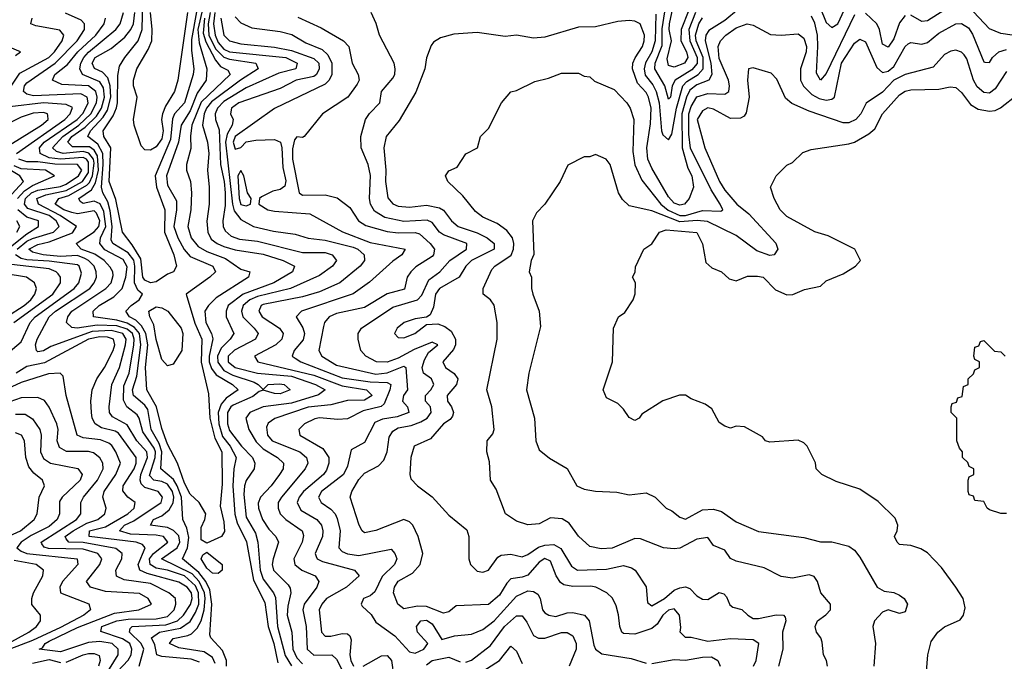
# Model space of a CAD drawing. Header units: inches. Extents: x 2348341 to 2479810, y 460419 to 613669.
# Tile 144 of 256: x 2350725 to 2354223, y 523827 to 526105. Entities that reach past the tile are written whole.
import ezdxf

# ---------------------------------------------------------------- set-up
doc = ezdxf.new("R2010")
doc.units = ezdxf.units.IN
doc.header["$MEASUREMENT"] = 0
doc.layers.add('C3552', color=7, linetype='Continuous')

msp = doc.modelspace()

# ---------------------------------------------------------------- linework, layer by layer
at = {"layer": 'C3552', "color": 2}
for points, elevation in [([(2351394.6, 526230), (2351358.1, 526070), (2351362.2, 526022.2), (2351390.2, 525930), (2351387.4, 525890), (2351356, 525844), (2351330, 525781.1), (2351298.8, 525730), (2351288.6, 525670), (2351246, 525550), (2351250, 525517.3), (2351281.6, 525461.6), (2351282.2, 525430), (2351272.1, 525370), (2351286.4, 525330), (2351308.8, 525288.8), (2351330, 525264.2), (2351410.6, 525230), (2351420.7, 525210), (2351400.7, 525190), (2351316, 525130), (2351347.5, 525027.5), (2351372.1, 524970), (2351369.3, 524889.3), (2351395.8, 524775.8), (2351400.2, 524690), (2351418.5, 524618.5), (2351442.6, 524570), (2351444.4, 524455.6), (2351437.5, 524377.5), (2351450, 524322), (2351452.7, 524287.3), (2351442, 524270), (2351390, 524246), (2351370, 524258), (2351370, 524302), (2351382.7, 524330), (2351386, 524350), (2351362, 524390), (2351330, 524420.7), (2351310, 524459.5), (2351285.1, 524530), (2351250, 524598), (2351230, 524653.2), (2351210.5, 524730.5), (2351176.9, 524790), (2351171.8, 524870), (2351180.5, 524950), (2351173.4, 524990), (2351157.7, 525017.7), (2351137.6, 525037.6), (2351115.1, 525050), (2351102, 525070), (2351120.9, 525090), (2351149.4, 525110), (2351161.2, 525130), (2351144.1, 525144.1), (2351132.7, 525170), (2351134, 525230), (2351130.3, 525250.4), (2351110, 525276.8), (2351055.4, 525310), (2351050, 525322.7), (2351053.3, 525370), (2351045.8, 525425.8), (2351037.8, 525457.8), (2351020.7, 525490), (2351015.6, 525510), (2351021.8, 525590), (2351019.9, 525630), (2351002.9, 525662.9), (2350967.3, 525690), (2350976.8, 525710), (2351021.3, 525758.7), (2351036.9, 525783.1), (2351048.8, 525830), (2351046.8, 525870), (2351038.3, 525898.3), (2351018.8, 525918.8), (2350991.1, 525931.1), (2350982.3, 525950), (2350993.6, 525970), (2351050, 526002.6), (2351098, 526042), (2351119.7, 526070), (2351128.7, 526090), (2351134.3, 526130)], 102), ([(2353101.9, 526138.1), (2353074.6, 526070), (2353074, 526030), (2353093.7, 525990), (2353098.5, 525970), (2353086, 525950), (2353050, 525935.8), (2353030, 525942), (2353025.6, 525965.6), (2353040.4, 526030), (2353032.2, 526070), (2353033.8, 526090), (2353054, 526186)], 122), ([(2351352.9, 526132.9), (2351334.8, 526034.8), (2351335, 525995), (2351343.2, 525930), (2351340.8, 525910), (2351310.2, 525810), (2351275.2, 525770), (2351267.3, 525752.7), (2351260.8, 525679.2), (2351206.4, 525550), (2351211.1, 525510), (2351240.3, 525430), (2351239.7, 525350), (2351272.7, 525270), (2351282, 525230), (2351271.3, 525210), (2351250, 525201.6), (2351210, 525174.5), (2351190, 525170.9), (2351170, 525179.7), (2351162.2, 525190), (2351155.3, 525255.3), (2351125.1, 525305.1), (2351089.8, 525349.8), (2351066.8, 525466.8), (2351042.9, 525530), (2351048.7, 525650), (2351023.5, 525690), (2351021.7, 525710), (2351057, 525763), (2351068.7, 525791.3), (2351072.5, 525810), (2351073.7, 525906.3), (2351080.1, 525939.9), (2351098, 525970), (2351145.7, 526030), (2351159.8, 526070), (2351162, 526170)], 98), ([(2353126, 526130), (2353102, 526070), (2353105, 526030), (2353131.2, 525970), (2353131, 525949), (2353112.9, 525927.1), (2353053.6, 525890), (2353042.4, 525870), (2353037.1, 525830), (2353030, 525822.9), (2353016.2, 525870), (2352980.8, 525930), (2352982.9, 525950), (2353007, 526013), (2353007.4, 526072.6), (2353022.9, 526170)], 126), ([(2353567.7, 526150), (2353590, 526094.5), (2353610, 526076.9), (2353631.3, 526090), (2353670, 526175.6)], 130), ([(2354030, 526151.1), (2353950, 526100.5), (2353930, 526098.4), (2353890, 526121.2)], 134), ([(2351363.7, 523823.7), (2351334.6, 523834.6), (2351230, 523843.8), (2351212.3, 523850), (2351205.4, 523885.4), (2351193.6, 523910), (2351221.2, 523930), (2351295.7, 523944.3), (2351330, 523968), (2351350, 523999.5), (2351360.8, 524030), (2351360.4, 524070), (2351350, 524094.2), (2351310.3, 524130.3), (2351250, 524150.5), (2351210, 524157.7), (2351187.9, 524170), (2351186.1, 524190), (2351199.8, 524210), (2351251, 524250), (2351236.2, 524270), (2351210, 524274.9), (2351118.2, 524278.2), (2351079.6, 524290), (2351097.6, 524310), (2351130, 524325.4), (2351227.6, 524390), (2351232.6, 524410), (2351217, 524430), (2351170, 524443.5), (2351156.3, 524456.3), (2351152.5, 524470), (2351155.4, 524490), (2351179.4, 524550), (2351176.1, 524570), (2351141, 524610), (2351106.6, 524666.6), (2351055.1, 524695.1), (2351044.2, 524710), (2351042.6, 524730), (2351052.3, 524810), (2351079.2, 524870), (2351101, 524950), (2351103.7, 524970), (2351091.9, 524990), (2351050, 525000.9), (2350982.9, 524997.1), (2350835.1, 524944.9), (2350810, 524928.5), (2350790, 524925.1), (2350784.7, 524930), (2350781.7, 524950), (2350787.4, 524970), (2350829.7, 525050), (2350852.6, 525070), (2350973.7, 525150), (2350989.7, 525170), (2350997.3, 525190), (2350996.8, 525210), (2350989.8, 525230), (2350969.7, 525250), (2350956.7, 525256.7), (2350930, 525267.3), (2350870, 525263.7), (2350808.7, 525270), (2350770, 525278.9), (2350758, 525290), (2350790, 525306.5), (2350830, 525316.3), (2350912, 525348), (2350927, 525370), (2350868.8, 525410), (2350791.5, 525450), (2350785.7, 525470), (2350817.6, 525482.4), (2350890, 525498.7), (2350947.9, 525530), (2350970, 525562.6), (2350970, 525598.9), (2350962, 525610), (2350950, 525615.8), (2350870.1, 525609.9), (2350830, 525614.4), (2350797.7, 525630), (2350795.1, 525650), (2350812, 525670), (2350928.9, 525750), (2350950, 525772.9), (2350968.7, 525810), (2350965.1, 525830), (2350941.7, 525841.7), (2350774.5, 525834.5), (2350750, 525839.7), (2350738, 525850), (2350742.3, 525870), (2350750, 525880.3), (2350850.9, 525950), (2350929.7, 526030), (2350955.8, 526070), (2350955.1, 526090), (2350943.3, 526103.3), (2350887.4, 526127.4)], 114), ([(2351459.8, 523810), (2351459.8, 523830), (2351444.9, 523864.9), (2351403.6, 523910), (2351400.7, 523920.7), (2351407.4, 524030), (2351400.2, 524080.2), (2351386.2, 524110), (2351361.8, 524141.8), (2351303.5, 524190), (2351321.5, 524230), (2351326.1, 524266.1), (2351319.3, 524299.3), (2351305.1, 524330), (2351299.5, 524410), (2351284.9, 524450), (2351271.8, 524471.8), (2351226.2, 524510), (2351229.9, 524570), (2351220.4, 524600.4), (2351191.6, 524650), (2351180.2, 524720.2), (2351170, 524736.4), (2351128.8, 524770), (2351125.7, 524790), (2351141.3, 524838.7), (2351155.3, 524950), (2351150.4, 524990), (2351132.4, 525012.4), (2351106.9, 525026.9), (2351070, 525037.8), (2350986.6, 525050), (2350985.6, 525070), (2351007.6, 525090), (2351059.7, 525120.3), (2351088.5, 525150), (2351102.6, 525190), (2351107, 525227), (2351093, 525253), (2351027.8, 525287.8), (2351009.6, 525310), (2351012.5, 525330), (2351031, 525370), (2351024.2, 525424.2), (2351010.4, 525450.4), (2350990, 525460.3), (2350950, 525452), (2350939.3, 525459.3), (2350935.6, 525470), (2350980, 525500), (2350994.6, 525525.4), (2351004.4, 525570), (2351001.2, 525621.2), (2350990, 525641.8), (2350972.9, 525652.9), (2350912.7, 525652.7), (2350896.1, 525670), (2350910.8, 525690), (2350957.2, 525722.8), (2350997.5, 525762.5), (2351015.9, 525790), (2351026.7, 525830), (2351022.7, 525862.7), (2351010, 525884.2), (2350947.6, 525910), (2350938.7, 525930), (2350942.2, 525950), (2350952.5, 525970), (2350970, 525989.2), (2351067.1, 526070), (2351081.7, 526090), (2351093.7, 526130)], 106), ([(2351320.9, 526130), (2351287, 525890), (2351274.9, 525850), (2351242.8, 525797.2), (2351232.3, 525770), (2351229, 525750), (2351234.3, 525710), (2351230, 525682), (2351210, 525653.3), (2351190, 525640.9), (2351170, 525642), (2351157, 525657), (2351131.6, 525730), (2351129.5, 525750), (2351142, 525830), (2351129.3, 525869.3), (2351129.4, 525889.4), (2351140.7, 525930), (2351181.6, 525998.4), (2351194.3, 526030), (2351196, 526070), (2351189.2, 526130)], 94), ([(2351401.4, 526130), (2351394.2, 526090), (2351397.4, 526050), (2351421.1, 526001.1), (2351450, 525971.5), (2351470, 525964.1), (2351564, 525950), (2351572.7, 525930), (2351509.6, 525890.4), (2351406.9, 525813.1), (2351389.1, 525790.9), (2351380.6, 525770), (2351374.7, 525730), (2351391.8, 525670), (2351396.5, 525630), (2351392, 525570), (2351398, 525510), (2351397.6, 525450), (2351390.3, 525389.7), (2351393.4, 525350), (2351405.7, 525325.7), (2351426, 525310), (2351450, 525299.1), (2351490, 525288.1), (2351590, 525272.3), (2351660.7, 525250), (2351700.7, 525230), (2351694, 525210), (2351628.2, 525170), (2351518.7, 525130), (2351466, 525090), (2351458.3, 525070), (2351458, 525050), (2351485.5, 524990), (2351472.7, 524970), (2351441, 524939), (2351427.8, 524910), (2351428.5, 524888.5), (2351450, 524859.7), (2351482.6, 524842.6), (2351557.4, 524817.4), (2351572, 524810), (2351590, 524792), (2351608, 524810), (2351647.7, 524812.3), (2351664.7, 524810), (2351686, 524790), (2351650, 524776.2), (2351630, 524777.6), (2351590, 524789.6), (2351575.1, 524784.9), (2351553.2, 524766.8), (2351483.7, 524736.3), (2351474.6, 524730), (2351463.2, 524710), (2351463.2, 524670), (2351470, 524646), (2351513.1, 524590), (2351552.2, 524550), (2351560.4, 524530), (2351558.4, 524510), (2351530, 524469.2), (2351523.6, 524450), (2351521.3, 524418.7), (2351530, 524338.8), (2351562.2, 524282.2), (2351571.5, 524250), (2351578.9, 524150), (2351590, 524118.4), (2351626.9, 524070), (2351633.4, 524053.4), (2351641, 523950), (2351667.9, 523847.9), (2351690, 523810.3)], 110), ([(2351418.2, 526130), (2351413.3, 526090), (2351418.9, 526050), (2351430, 526023.2), (2351450, 526000.2), (2351470, 525990.2), (2351670, 525970.1), (2351710.4, 525950), (2351705.5, 525930), (2351645.2, 525914.8), (2351530, 525862.7), (2351450, 525813.7), (2351427.1, 525790), (2351419.6, 525770), (2351420.9, 525750), (2351433.6, 525713.6), (2351438.4, 525590), (2351451.7, 525530), (2351455.4, 525490), (2351454.8, 525445.2), (2351446.5, 525390), (2351447.6, 525370), (2351454.5, 525354.5), (2351476.5, 525336.5), (2351506, 525326), (2351570, 525318.6), (2351730, 525278.5), (2351810, 525278.3), (2351834.8, 525270), (2351850.7, 525250), (2351836.3, 525230), (2351790, 525196.3), (2351687.3, 525150), (2351570, 525122), (2351542.6, 525110), (2351518.3, 525090), (2351512.9, 525070), (2351517.4, 525050), (2351558.4, 525010), (2351572.7, 524990), (2351563, 524970), (2351488.2, 524931.8), (2351465.5, 524910), (2351465.8, 524890), (2351490, 524869.4), (2351570, 524849.4), (2351690, 524838.5), (2351775.5, 524810), (2351810.4, 524790), (2351786.9, 524773.1), (2351690, 524742.9), (2351590, 524729.7), (2351542.8, 524710), (2351528.4, 524690), (2351539.5, 524650), (2351565.4, 524605.4), (2351590, 524580.9), (2351640.7, 524550), (2351662, 524530), (2351660.5, 524510), (2351648, 524490), (2351618.4, 524450), (2351580.4, 524410), (2351572.1, 524387.9), (2351573.4, 524370), (2351587.4, 524330), (2351610, 524295.5), (2351634.8, 524270), (2351644, 524250), (2351624.9, 524190), (2351622, 524170), (2351626.7, 524150), (2351678.7, 524098.7), (2351686, 524086), (2351688.2, 524070), (2351677.1, 524022.9), (2351675.6, 523990), (2351691.8, 523930), (2351695.8, 523870), (2351710, 523839.5), (2351730, 523817.8)], 114), ([(2351490, 526114.8), (2351510, 526093.4), (2351550, 526075.8), (2351650, 526063.1), (2351691.5, 526051.6), (2351742, 526022), (2351799.1, 525999.1), (2351819.6, 525979.6), (2351834.3, 525950), (2351833.7, 525910), (2351824.9, 525890), (2351810, 525875.1), (2351630, 525789.5), (2351490, 525689.4), (2351483.2, 525670), (2351490, 525644.9), (2351510, 525650.5), (2351530, 525670.6), (2351563.5, 525676.5), (2351630, 525679.7), (2351651.1, 525670), (2351656.3, 525650), (2351659.4, 525579.4), (2351670, 525532), (2351666.4, 525513.6), (2351650, 525501.3), (2351624.6, 525495.4), (2351584, 525476), (2351576.3, 525470), (2351574, 525450), (2351606, 525430), (2351630, 525424.4), (2351755.6, 525415.6), (2351871.5, 525351.5), (2351970, 525313.8), (2352094.8, 525290), (2352082.8, 525270), (2352050, 525247.6), (2351967.3, 525172.7), (2351909.1, 525130.9), (2351726, 525070), (2351707.3, 525050), (2351730.3, 525010.3), (2351736.5, 524990), (2351732.2, 524967.8), (2351700.5, 524930), (2351693.4, 524910), (2351703, 524903), (2351724, 524890), (2351870, 524832.6), (2351970, 524818.7), (2352030, 524816.9), (2352043.8, 524810), (2352040.3, 524790), (2352019.4, 524740.6), (2352009.2, 524730.8), (2351944.6, 524715.4), (2351890, 524687.3), (2351855.3, 524684.7), (2351790, 524691), (2351773, 524687), (2351737.3, 524670), (2351716.3, 524650), (2351720.7, 524630), (2351801.8, 524581.8), (2351823.1, 524550), (2351823.7, 524530), (2351814.8, 524505.2), (2351803.7, 524490), (2351733.4, 524430), (2351718, 524410), (2351710.4, 524390), (2351723.6, 524363.6), (2351780.5, 524330), (2351797.6, 524310), (2351802, 524290), (2351800.3, 524270), (2351774.9, 524210), (2351778.4, 524198.4), (2351782, 524190), (2351801.1, 524181.1), (2351914.8, 524150), (2351930.8, 524130), (2351886, 524090), (2351814.4, 524050), (2351798, 524030), (2351788.9, 524010), (2351797.1, 523930), (2351810, 523915.5), (2351830, 523915.8), (2351870, 523926), (2351890, 523924), (2351897.3, 523917.3), (2351902.5, 523902.5), (2351898.3, 523850), (2351900.9, 523830), (2351911, 523810)], 122), ([(2353332.2, 523810), (2353341.1, 523830), (2353350.6, 523890), (2353330, 523903), (2353250, 523906.7), (2353170, 523897.1), (2353110.7, 523910.7), (2353090, 523911), (2353071, 523930), (2353073.4, 523946.6), (2353068.8, 523990), (2353050, 524013.1), (2353030, 524008.8), (2353009.9, 523990.1), (2352990, 523958.4), (2352970, 523943.1), (2352910, 523923.1), (2352870, 523925.5), (2352864, 523930), (2352857.1, 523950), (2352852.3, 523992.3), (2352843.4, 524023.4), (2352830.4, 524050.4), (2352811, 524070), (2352771.3, 524090), (2352753.8, 524093.8), (2352690, 524092), (2352658.3, 524098.3), (2352646.6, 524106.6), (2352630.2, 524130.2), (2352610, 524182), (2352590, 524191.4), (2352570, 524178.9), (2352530, 524133.1), (2352510, 524125.3), (2352470, 524119.3), (2352455.8, 524104.2), (2352430, 524061.6), (2352390, 524028.5), (2352276, 524024), (2352250, 524002.8), (2352230, 523998), (2352170, 524021.1), (2352138, 524022), (2352090, 524013.4), (2352068.4, 524030), (2352052.4, 524070), (2352056.4, 524090), (2352070, 524111.5), (2352120.7, 524139.3), (2352148, 524170), (2352157.3, 524210), (2352140.7, 524270), (2352122, 524310), (2352110, 524322), (2352090, 524330.5), (2351990, 524290.6), (2351950, 524282.8), (2351941, 524290), (2351930.8, 524310), (2351898.8, 524410), (2351904.9, 524430), (2351930, 524472.3), (2351950, 524495.1), (2351999, 524521), (2352018.6, 524541.4), (2352030.4, 524570), (2352037, 524623), (2352050, 524643.7), (2352070, 524655.1), (2352115.6, 524664.4), (2352150, 524676.8), (2352172.2, 524690), (2352186.7, 524710), (2352184.4, 524730), (2352166, 524750), (2352166.7, 524770), (2352186, 524790), (2352196.4, 524810), (2352187.7, 524830), (2352159.3, 524850), (2352154.3, 524870), (2352163, 524897), (2352177.5, 524922.5), (2352210.4, 524950), (2352190, 524959.3), (2352126.4, 524933.6), (2352070, 524902.9), (2352030, 524889.1), (2351992, 524890), (2351954, 524910), (2351937.3, 524930), (2351926.8, 524970), (2351926.8, 524990), (2351938.8, 525010), (2352050, 525083.5), (2352138.7, 525110), (2352153.6, 525126.3), (2352178.6, 525181.4), (2352218, 525210), (2352252.7, 525250), (2352312.7, 525290), (2352313.4, 525310), (2352230, 525340.3), (2352216.4, 525350), (2352190, 525384.4), (2352172.3, 525392.3), (2352090, 525388.2), (2352022.2, 525402.2), (2351985.3, 525425.3), (2351971.7, 525450), (2351967.7, 525470), (2351971.5, 525551.6), (2351963, 525590), (2351938, 525650), (2351937.1, 525690), (2351953.7, 525750), (2351967.9, 525772.1), (2352004.9, 525810), (2352010.6, 525850), (2352050, 525897.2), (2352057.1, 525910), (2352059.3, 525930), (2352055.5, 525950), (2352002.8, 526050), (2351991.3, 526091.3), (2351974, 526130)], 130), ([(2353277.9, 526142.1), (2353230, 526101.7), (2353173.4, 526066.6), (2353162.3, 526050), (2353159.7, 526030), (2353179.8, 525950), (2353183.2, 525910), (2353172.7, 525890), (2353130, 525873.2), (2353105.2, 525854.8), (2353093.6, 525830), (2353077.2, 525770), (2353078.6, 525650), (2353098, 525578), (2353113.1, 525550), (2353119.1, 525510), (2353102.8, 525470), (2353086, 525450), (2353070, 525445.7), (2353050, 525452.7), (2353030, 525476), (2352970, 525577.2), (2352956.2, 525610), (2352953.3, 525650), (2352965.6, 525734.4), (2352968.6, 525790), (2352958.7, 525830), (2352950, 525845.6), (2352919.2, 525879.2), (2352901.7, 525930), (2352903, 525950), (2352910.8, 525969.2), (2352937.2, 526010), (2352943.5, 526030), (2352944.2, 526050), (2352929, 526090), (2352910, 526099.5), (2352890, 526102), (2352850, 526098.4), (2352770, 526079.3), (2352710, 526078), (2352590, 526042.7), (2352550, 526039.3), (2352490, 526049.2), (2352450, 526045.2), (2352350, 526059), (2352267.1, 526052.9), (2352219.8, 526040.2), (2352195.3, 526024.7), (2352187.1, 526012.9), (2352170.6, 525969.4), (2352164, 525930), (2352132.2, 525847.8), (2352073.5, 525746.5), (2352026.8, 525690), (2352019.1, 525650), (2352025.7, 525570), (2352024.2, 525530), (2352032.5, 525472.5), (2352050.4, 525450.4), (2352070, 525443.1), (2352110, 525439.5), (2352170, 525445.7), (2352216.5, 525436.5), (2352230, 525428.2), (2352258.4, 525390), (2352282, 525370), (2352350, 525348), (2352386, 525330), (2352410.4, 525310), (2352410.4, 525290), (2352330.4, 525250), (2352310.3, 525230), (2352286.4, 525190), (2352215.8, 525150), (2352202.6, 525130), (2352195.5, 525084.5), (2352182.8, 525057.2), (2352170, 525048), (2352130, 525042.7), (2352091.3, 525030), (2352066, 525010), (2352056, 524990), (2352070, 524976), (2352090, 524974.8), (2352128.7, 524990), (2352170, 525022.8), (2352210, 525024.9), (2352234.9, 525014.9), (2352258.3, 524998.3), (2352273.4, 524970), (2352273, 524950), (2352266.5, 524933.5), (2352228, 524890), (2352237.3, 524870), (2352268.8, 524848.8), (2352281.6, 524830), (2352277.1, 524810), (2352243.8, 524770), (2352244.4, 524750), (2352259.3, 524730), (2352266, 524710), (2352262.4, 524697.6), (2352254.6, 524685.4), (2352230, 524669.3), (2352183.8, 524616.2), (2352126.8, 524590), (2352114, 524550), (2352110.8, 524490), (2352114.8, 524474.8), (2352138, 524450), (2352190, 524411), (2352250, 524346), (2352313.7, 524293.7), (2352321, 524270), (2352321, 524190), (2352326, 524170), (2352350, 524146.8), (2352370, 524142.8), (2352390, 524150.8), (2352423, 524197), (2352435.9, 524204.1), (2352470, 524207.7), (2352510, 524198), (2352530, 524205.5), (2352567.7, 524232.3), (2352590, 524239.6), (2352622, 524242), (2352646.8, 524226.8), (2352685.1, 524165.1), (2352706, 524150), (2352810, 524154.3), (2352870, 524166.4), (2352898.4, 524158.4), (2352910.8, 524150), (2352950, 524091.3), (2352955.3, 524035.3), (2352970, 524024), (2353015.1, 524050), (2353050, 524079.3), (2353070, 524088.2), (2353090, 524090.8), (2353105.5, 524085.5), (2353130, 524058.8), (2353150, 524046.8), (2353170, 524046), (2353209.5, 524070.5), (2353226.4, 524066.4), (2353235.9, 524055.9), (2353247.1, 524027.1), (2353258.8, 524018.8), (2353290.5, 524010.5), (2353311, 523990), (2353330, 523979.1), (2353350, 523978.4), (2353412.3, 523992.3), (2353438, 523990), (2353444, 523984), (2353446, 523970), (2353434.9, 523930), (2353435.5, 523870), (2353420.7, 523810)], 134), ([(2352984.2, 526124.2), (2352982.9, 526030), (2352970.6, 525990), (2352948.6, 525951.4), (2352942.9, 525930), (2352947.3, 525907.3), (2352973.9, 525873.9), (2352986, 525850), (2352996.8, 525810), (2353005.3, 525710), (2353010, 525696), (2353030, 525678), (2353041.7, 525698.3), (2353057.8, 525790), (2353080.2, 525870), (2353094.8, 525885.2), (2353135.3, 525910), (2353152.4, 525930), (2353152.8, 525970), (2353128.4, 526030), (2353125.3, 526050), (2353137.2, 526090), (2353150, 526111.2)], 130), ([(2353690, 526122), (2353590, 525913.2), (2353570, 525889.4), (2353555.1, 525915.1), (2353560.7, 526010), (2353558.8, 526050), (2353550, 526092.7), (2353537.3, 526117.3)], 134), ([(2353870, 526119), (2353850, 526093.2), (2353830, 526037.2), (2353810, 526007.3), (2353790, 526017.2), (2353779.1, 526070), (2353769.7, 526090), (2353730, 526127.8)], 134), ([(2354250, 526049.7), (2354210, 526055.1), (2354170, 526072), (2354112.7, 526132.7)], 134), ([(2350668.4, 525830), (2350725.4, 525914.6), (2350828.2, 525970), (2350848.4, 525990), (2350875.8, 526030), (2350882, 526050), (2350867.6, 526067.6), (2350782.7, 526082.7), (2350764, 526090), (2350769.3, 526110)], 118), ([(2351419.1, 523819.1), (2351410, 523840.5), (2351380.5, 523860.5), (2351290, 523874.3), (2351257.6, 523890), (2351270, 523907.7), (2351322, 523918), (2351335.3, 523924.7), (2351355.4, 523944.6), (2351369.3, 523970.7), (2351379.9, 524010), (2351383.9, 524050), (2351380.9, 524070), (2351362.5, 524110), (2351337.1, 524137.1), (2351228.3, 524190), (2351284.2, 524230), (2351294.2, 524250), (2351290, 524272.8), (2351271.2, 524291.2), (2351250, 524301.8), (2351189.3, 524310), (2351200.9, 524330), (2351230, 524343.1), (2351256, 524364), (2351270.5, 524389.5), (2351272.5, 524410), (2351268.2, 524430), (2351250, 524455.9), (2351230, 524465), (2351202, 524470), (2351186.1, 524486.1), (2351206.2, 524550), (2351207.3, 524570), (2351202.9, 524582.9), (2351161.9, 524641.9), (2351149.8, 524689.8), (2351142, 524702), (2351106, 524730), (2351093.5, 524753.5), (2351095, 524805), (2351113.8, 524850), (2351129.9, 524950.1), (2351132.2, 524970), (2351126.3, 524990), (2351106.3, 525006.3), (2351070, 525017.6), (2351000.4, 525019.6), (2350929, 525009), (2350910, 525011.8), (2350891.8, 525030), (2350896.3, 525050), (2350909.7, 525070), (2351031.3, 525150), (2351049.7, 525170), (2351056.6, 525196.6), (2351055.6, 525210), (2351046.3, 525226.3), (2351025.4, 525250), (2350992.3, 525272.3), (2350943.6, 525290), (2350925.2, 525310), (2350990, 525351.2), (2351006.3, 525370), (2351009.8, 525390), (2350997.9, 525417.9), (2350990, 525425.8), (2350930, 525415.9), (2350910, 525420.3), (2350881.3, 525430), (2350851.3, 525450), (2350864.5, 525470), (2350899.1, 525480.9), (2350963.1, 525516.9), (2350973.3, 525526.7), (2350983.8, 525550), (2350990, 525595.1), (2350987.3, 525610), (2350971, 525631), (2350950, 525636.1), (2350879, 525630), (2350856.1, 525636.1), (2350842, 525650), (2350878.6, 525690), (2350935.2, 525730), (2350977.9, 525770), (2350998.3, 525810), (2351000.6, 525830), (2350995.9, 525850), (2350970, 525869.8), (2350874.5, 525874.5), (2350842, 525890), (2350849.7, 525910), (2350894.9, 525945.1), (2350931.7, 525990), (2350995.6, 526050), (2351024.7, 526090), (2351029.6, 526110)], 110), ([(2351381.1, 526110), (2351377, 526057), (2351386, 526026), (2351420.5, 525960.5), (2351438.8, 525938.8), (2351464.9, 525924.9), (2351473, 525910), (2351370, 525812.1), (2351336.5, 525730), (2351331.5, 525691.6), (2351333, 525647), (2351318, 525590), (2351318, 525570), (2351332, 525530), (2351334.9, 525490), (2351333.4, 525430), (2351322, 525370), (2351333.7, 525330), (2351359.3, 525299.3), (2351390, 525281.8), (2351456.5, 525256.5), (2351510, 525218.8), (2351542, 525210), (2351538, 525190), (2351423.4, 525116.6), (2351395.5, 525090), (2351382.4, 525070), (2351385.8, 525030), (2351406.9, 524990), (2351411.2, 524971.2), (2351397.7, 524910), (2351398.4, 524890), (2351405.9, 524865.9), (2351423.4, 524843.3), (2351480.5, 524810), (2351500.5, 524790), (2351459, 524761), (2351440.3, 524739.7), (2351430.1, 524710), (2351432.7, 524670), (2351445.1, 524625.1), (2351472.8, 524590), (2351493.8, 524550), (2351485.5, 524510), (2351482.7, 524450), (2351489.4, 524349.4), (2351497.9, 524317.9), (2351530.9, 524250.9), (2351555.1, 524115), (2351595.8, 524035.8), (2351607.9, 523950), (2351627.2, 523890), (2351641.5, 523821.5)], 106), ([(2351439.8, 526110), (2351450.4, 526050), (2351470, 526029), (2351510, 526019), (2351630, 526006.8), (2351690, 525995.6), (2351770, 525966.3), (2351787.4, 525950), (2351789.1, 525930), (2351778.9, 525910), (2351770, 525903.5), (2351707.3, 525890), (2351650, 525860.5), (2351503, 525810), (2351477.6, 525790), (2351474.4, 525770), (2351483.1, 525750), (2351479.6, 525730), (2351462, 525698), (2351456.3, 525670), (2351480.4, 525450), (2351486.4, 525426.4), (2351510, 525394.9), (2351556, 525370), (2351626.2, 525353.8), (2351703.4, 525343.4), (2351750, 525328.9), (2351810, 525321.3), (2351910, 525297.2), (2351926, 525290), (2351948.4, 525270), (2351950.4, 525250), (2351934.4, 525230), (2351862, 525170), (2351790, 525138.5), (2351730, 525120.3), (2351590, 525093.1), (2351583, 525090), (2351574.9, 525070), (2351586, 525050), (2351648.2, 525010), (2351660.4, 524990), (2351656.4, 524970), (2351634.9, 524950), (2351558.8, 524910), (2351570.8, 524890), (2351770, 524842.1), (2351870, 524804.5), (2351957.3, 524790), (2351977.6, 524770), (2351950, 524754.3), (2351890, 524752.6), (2351830, 524737.4), (2351750, 524728.7), (2351631.5, 524688.5), (2351608, 524672), (2351602.3, 524657.7), (2351605.7, 524630), (2351622.4, 524610), (2351720.5, 524570), (2351743.8, 524550), (2351748.2, 524530), (2351739.3, 524510), (2351655.3, 524410), (2351643.7, 524390), (2351643.7, 524370), (2351650.4, 524350), (2351670.4, 524330), (2351728.2, 524290), (2351733.3, 524273.3), (2351728.7, 524250), (2351698.7, 524190), (2351702.4, 524170), (2351727.7, 524150), (2351774.8, 524130), (2351787.7, 524110), (2351780.4, 524090), (2351735.3, 524030), (2351730.3, 524010), (2351743.2, 523950), (2351746, 523870), (2351770, 523848.9), (2351834, 523850), (2351850, 523834), (2351872.8, 523790)], 118), ([(2351713.5, 526113.5), (2351795.8, 526075.8), (2351874.8, 526030), (2351894, 526010), (2351905.5, 525950), (2351927.7, 525910), (2351930.4, 525890), (2351924.1, 525875.9), (2351890.4, 525829.6), (2351801, 525770), (2351736, 525690), (2351730, 525686), (2351710, 525689.2), (2351701.7, 525678.3), (2351693.9, 525646.1), (2351693.6, 525610), (2351718, 525490), (2351730, 525482), (2351810, 525483.1), (2351852.2, 525472.2), (2351897.3, 525437.3), (2351928.2, 525390), (2351954.5, 525374.5), (2352030, 525352.6), (2352070, 525348), (2352130, 525349), (2352144.7, 525344.7), (2352183.1, 525310), (2352198.4, 525290), (2352195.3, 525270), (2352190, 525263.6), (2352132.6, 525227.4), (2352114.9, 525210), (2352102, 525190), (2352091.7, 525148.3), (2352030, 525131.5), (2351950, 525082.6), (2351850, 525062), (2351824.9, 525050), (2351808.2, 525030), (2351804.2, 525015.8), (2351788.2, 524930), (2351798, 524910), (2351850, 524877.8), (2351990, 524846.3), (2352030, 524851), (2352090, 524874), (2352097.1, 524870), (2352102.4, 524790), (2352088.4, 524770), (2352084.4, 524750), (2352102.4, 524730), (2352107.7, 524710), (2352065.6, 524694.4), (2352013.3, 524686.7), (2351986, 524674), (2351950, 524604), (2351902.8, 524577.2), (2351890, 524519), (2351875.8, 524490), (2351797.6, 524430), (2351786.7, 524410), (2351796.3, 524390), (2351830, 524366.7), (2351845.3, 524350), (2351853.3, 524333.3), (2351863.1, 524290), (2351858.4, 524230), (2351870, 524217.1), (2351890, 524207.8), (2351930, 524202.3), (2352044.5, 524224.5), (2352058, 524210), (2352064.4, 524190), (2352056.4, 524170), (2352012.3, 524127.7), (2351986.8, 524073.2), (2351970, 524058.7), (2351946, 524050), (2351938, 524030), (2351942, 524022), (2351973, 523993), (2351990, 523966), (2352057.4, 523917.4), (2352110, 523860.7), (2352130, 523855.5), (2352161.2, 523870), (2352175.3, 523890), (2352138.4, 523930), (2352134, 523950), (2352150, 523970.3), (2352170, 523972.9), (2352190, 523959.3), (2352224.5, 523904.5), (2352270, 523917), (2352330, 523923), (2352370, 523939.5), (2352410, 523970.3), (2352490, 524057.6), (2352530, 524077), (2352550, 524074.4), (2352565.5, 524065.5), (2352573.4, 524050), (2352582, 524010), (2352590, 523998.8), (2352604.7, 523990), (2352630, 523986.4), (2352670, 523999.3), (2352690, 524000.4), (2352730.8, 523990), (2352747.7, 523970), (2352764.1, 523884.1), (2352770.8, 523870), (2352792.8, 523852.8), (2352896.7, 523836.7), (2352950, 523820.4)], 126), ([(2353594, 523810), (2353590.7, 523830), (2353580.7, 523850), (2353575.3, 523895.3), (2353571.3, 523910), (2353556, 523930), (2353551, 523950), (2353558.8, 523970), (2353588.6, 523991.4), (2353604.9, 524010), (2353604.9, 524030), (2353570.8, 524070), (2353558.8, 524110), (2353547.3, 524127.3), (2353530, 524134), (2353470, 524122), (2353430, 524127.3), (2353370, 524158.8), (2353270, 524182.8), (2353250, 524191.3), (2353230, 524221), (2353190, 524238), (2353170, 524266), (2353130, 524260.4), (2353070, 524228), (2353050, 524225.5), (2353012, 524230), (2352930, 524262), (2352910, 524263), (2352830, 524228.2), (2352790, 524225.5), (2352750, 524234.8), (2352710, 524271), (2352676.7, 524316.7), (2352652.3, 524332.3), (2352610, 524336.3), (2352570, 524314.8), (2352530, 524310.8), (2352490, 524324), (2352451, 524350), (2352418, 524438), (2352398, 524470), (2352394.4, 524534.4), (2352384.7, 524570), (2352386, 524610), (2352405.4, 524634.6), (2352411, 524650), (2352402, 524730), (2352384.9, 524790), (2352421, 524970), (2352421, 525030), (2352410.7, 525090.7), (2352398, 525110), (2352371.3, 525130), (2352371, 525150), (2352402.3, 525217.7), (2352413.4, 525230), (2352471.2, 525268.8), (2352479, 525290), (2352480.3, 525310), (2352475.8, 525330), (2352455.9, 525355.9), (2352420.7, 525380.7), (2352370, 525403), (2352343.9, 525423.9), (2352299.5, 525479.5), (2352246, 525530), (2352238, 525550), (2352250, 525568), (2352278.8, 525581.2), (2352310, 525628.7), (2352351, 525650), (2352362, 525690), (2352390, 525718), (2352436, 525810), (2352470, 525848.7), (2352490, 525853.2), (2352554.4, 525885.6), (2352603.5, 525896.5), (2352650, 525915.3), (2352710, 525915.3), (2352730, 525904), (2352750, 525902), (2352766.8, 525886.8), (2352836.2, 525856.2), (2352881.2, 525810), (2352893.2, 525790), (2352907, 525750), (2352902.9, 525637.1), (2352909.8, 525589.8), (2352935.3, 525535.3), (2353002.8, 525450), (2353028.7, 525428.7), (2353070, 525409.3), (2353090.6, 525410), (2353150, 525427.1), (2353215.6, 525424.4), (2353222.8, 525430), (2353213.7, 525450), (2353181, 525500.9), (2353108.4, 525648.4), (2353101.8, 525698.2), (2353102.1, 525770), (2353110, 525796.9), (2353130, 525831), (2353170, 525842.7), (2353230, 525840.7), (2353244, 525850), (2353246.7, 525870), (2353243.1, 525890), (2353210, 525966.8), (2353206, 526010), (2353214.4, 526030), (2353233.4, 526050), (2353270, 526075.1), (2353309.3, 526089.3), (2353330, 526085.2), (2353392.3, 526052.3), (2353429.4, 526049.4), (2353490, 526054), (2353510, 526039.3), (2353519.7, 526010), (2353519.1, 525990), (2353499.1, 525930), (2353499.1, 525890), (2353509, 525869), (2353538.5, 525838.5), (2353564.4, 525824.4), (2353590, 525819.1), (2353610, 525822), (2353619.1, 525830), (2353644.2, 525950), (2353690, 526020.7), (2353710, 526035.1), (2353730, 526026), (2353770, 525935.1), (2353790, 525917.4), (2353810, 525922.2), (2353830, 525938.7), (2353870, 526009.3), (2353881.7, 526018.3), (2353890, 526023.7), (2353930, 526017.6), (2353950, 526023.6), (2353990, 526056.9), (2354050, 526089.6), (2354070, 526091.5), (2354095.5, 526075.5), (2354110, 526052.7), (2354150, 525955.3), (2354154, 525954), (2354170, 525953.2), (2354180.5, 525970), (2354203, 525990), (2354230, 525998.3)], 138), ([(2350710, 525978), (2350728, 525990), (2350644.6, 526024.6)], 122), ([(2354230, 525920.9), (2354190, 525859.3), (2354170, 525844.2), (2354150, 525846.3), (2354126.3, 525866.3), (2354113.7, 525890), (2354090, 525965.2), (2354079.7, 525979.7), (2354070, 525989.4), (2354050, 525996), (2354032.9, 525992.9), (2354010, 525980.9), (2353970, 525936.2), (2353870, 525909.7), (2353830.4, 525890), (2353790, 525847.6), (2353732.2, 525807.8), (2353712.7, 525770), (2353695.5, 525750), (2353670, 525738.9), (2353650, 525738), (2353530, 525779.5), (2353467.6, 525807.6), (2353445.6, 525825.6), (2353414, 525894), (2353394.2, 525914.2), (2353330, 525934), (2353314, 525930), (2353310.6, 525889.4), (2353316.4, 525830), (2353306.2, 525773.8), (2353298, 525762), (2353285.5, 525754.5), (2353250, 525754), (2353190, 525787), (2353170, 525791.1), (2353150, 525781.6), (2353132, 525750), (2353159.3, 525650), (2353210.4, 525530), (2353230, 525499.3), (2353272.2, 525450), (2353315, 525415), (2353411.1, 525311.1), (2353418, 525290), (2353404.7, 525270), (2353390, 525267.1), (2353344, 525284), (2353270, 525338.2), (2353167.7, 525387.7), (2353132.1, 525392.1), (2353070, 525386.4), (2352970, 525426.3), (2352890, 525443.7), (2352865.8, 525465.8), (2352852.3, 525490), (2352822, 525590), (2352808.9, 525608.9), (2352770, 525626), (2352750, 525618), (2352730, 525618), (2352671.6, 525588.4), (2352644.7, 525530), (2352590.6, 525449.4), (2352561.4, 525418.6), (2352550, 525398), (2352546.8, 525390), (2352550.8, 525270.8), (2352542, 525250), (2352534.8, 525210), (2352542.8, 525190), (2352542.8, 525150), (2352547.3, 525130), (2352570.7, 525070), (2352575.2, 525015.2), (2352533.4, 524850), (2352524.9, 524790), (2352553.4, 524690), (2352558.8, 524610), (2352570, 524578), (2352607.5, 524547.5), (2352670, 524511.3), (2352704.7, 524450), (2352730, 524438), (2352770.8, 524430.8), (2352846.8, 524426.8), (2352890, 524418), (2352950, 524424.7), (2352982, 524410), (2353022, 524370), (2353041, 524361), (2353070, 524338), (2353090, 524331.3), (2353150, 524364.7), (2353190, 524367.3), (2353218.5, 524358.5), (2353270, 524322), (2353350, 524288), (2353510, 524266.8), (2353570, 524250.8), (2353610, 524250.8), (2353670, 524236), (2353690, 524221), (2353710, 524196), (2353770.5, 524090.5), (2353796.3, 524076.3), (2353830, 524070.5), (2353850, 524062), (2353866.8, 524050), (2353879.1, 524030), (2353870, 524002.7), (2353850, 523996), (2353810, 524009.2), (2353790, 524001.2), (2353761, 523970), (2353756, 523950), (2353764.7, 523890), (2353758.8, 523810)], 142), ([(2353946.8, 523790), (2353950.8, 523850), (2353963.4, 523896.6), (2353986, 523930), (2354010, 523949), (2354066.4, 523973.6), (2354078, 523990), (2354083.6, 524016.4), (2354076, 524050), (2354051, 524090), (2353999.8, 524159.8), (2353950, 524212), (2353926.4, 524226.4), (2353890, 524238), (2353850, 524242), (2353842, 524250), (2353832, 524270), (2353842, 524290), (2353844.7, 524310), (2353834.4, 524334.4), (2353774.4, 524394.4), (2353710, 524438), (2353625.4, 524465.4), (2353574, 524490), (2353554, 524510), (2353551.6, 524531.6), (2353522, 524590), (2353510, 524602), (2353490, 524612), (2353390, 524604.7), (2353374, 524610), (2353363.6, 524623.6), (2353299.6, 524659.6), (2353270, 524662), (2353250, 524654), (2353230, 524662), (2353210, 524674), (2353183.6, 524723.6), (2353159.6, 524739.6), (2353110, 524758), (2353090, 524771.3), (2353068.9, 524771.1), (2353010, 524751), (2352935.3, 524704.7), (2352926, 524690), (2352910, 524682), (2352890, 524692), (2352870, 524722), (2352850, 524742), (2352810, 524762), (2352798, 524790), (2352831.3, 524890), (2352834, 525010), (2352852, 525050), (2352874.4, 525065.6), (2352904.7, 525110), (2352911.6, 525131.6), (2352912, 525170), (2352902, 525190), (2352911.6, 525208.4), (2352912.7, 525227.3), (2352942, 525290), (2352971, 525309), (2352998, 525350), (2353021.6, 525358.4), (2353130, 525349.2), (2353150, 525308.7), (2353162, 525242), (2353183.2, 525223.2), (2353218, 525210), (2353244.7, 525184.7), (2353270, 525178), (2353310, 525194), (2353345.4, 525194.6), (2353366, 525190), (2353410, 525146), (2353450, 525128), (2353471.1, 525128.9), (2353512.7, 525147.3), (2353570, 525158), (2353590, 525178), (2353650, 525202), (2353694, 525230), (2353712, 525250), (2353692, 525290), (2353596.8, 525336.8), (2353550, 525351), (2353450, 525406), (2353426, 525430), (2353404.7, 525470), (2353392, 525510), (2353412, 525550), (2353450, 525588), (2353470, 525598), (2353506.4, 525633.6), (2353536, 525644), (2353670, 525663.7), (2353690, 525669.4), (2353741.1, 525698.9), (2353762.3, 525717.7), (2353790.4, 525770), (2353850, 525838.4), (2353870, 525851.3), (2353890, 525855.8), (2353990, 525858.4), (2354030, 525866.6), (2354050, 525863.7), (2354070, 525846), (2354103.1, 525803.1), (2354130, 525787), (2354170, 525779.6), (2354190, 525782), (2354208.9, 525791.1), (2354270, 525839.5)], 146), ([(2350713.6, 525630), (2350885.7, 525750), (2350904.7, 525770), (2350912.4, 525792.4), (2350890, 525803.5), (2350810, 525809.9), (2350690, 525795.4)], 118), ([(2350690, 525660.8), (2350802.4, 525730), (2350825.6, 525750), (2350824.8, 525764.8), (2350823.7, 525770), (2350810, 525775.6), (2350772.3, 525772.3), (2350730, 525758.9), (2350690, 525738.9)], 122), ([(2350715.9, 525290), (2350750, 525318.3), (2350770, 525328.3), (2350845.6, 525350), (2350864.8, 525370), (2350854.8, 525390), (2350829.7, 525410), (2350754.3, 525434.3), (2350741.8, 525450), (2350745.6, 525470), (2350767, 525490), (2350790, 525499.3), (2350870, 525512.8), (2350890, 525520.4), (2350933.8, 525550), (2350946, 525570), (2350930.5, 525590.5), (2350850, 525591.8), (2350790, 525600.5), (2350750, 525600.3), (2350721.6, 525610)], 118), ([(2350683.1, 525470), (2350738.5, 525530), (2350725.1, 525550), (2350678.1, 525578.1)], 126), ([(2350717, 525470), (2350742.4, 525497.6), (2350770, 525515.8), (2350849, 525550), (2350817.2, 525570), (2350730, 525575.3), (2350705.5, 525585.5)], 122), ([(2350687, 525293), (2350750, 525344.4), (2350792.3, 525370), (2350792.3, 525390), (2350750, 525403.1), (2350718, 525430)], 122), ([(2350715.3, 525350), (2350725.7, 525370), (2350715.1, 525390)], 126), ([(2350620.9, 524870), (2350730, 524960.5), (2350761.7, 525030), (2350779.7, 525050), (2350918.3, 525150), (2350935.4, 525170), (2350944.4, 525204.4), (2350936.3, 525230), (2350930, 525234.5), (2350830, 525247.2), (2350750, 525251.8), (2350730, 525256.8), (2350709.8, 525270)], 118), ([(2350704, 525030), (2350842.6, 525130), (2350869.6, 525170), (2350869.6, 525190), (2350862, 525202), (2350855.1, 525210), (2350830, 525220.4), (2350695.8, 525235.8)], 122), ([(2350614.3, 525010), (2350740.5, 525090), (2350764.2, 525110), (2350778.7, 525130), (2350784.5, 525150), (2350778, 525170), (2350749, 525190), (2350670, 525203.5)], 126), ([(2351149.8, 523809.8), (2351165.6, 523870), (2351156.4, 523890), (2351114.7, 523930), (2351117, 523943), (2351124, 523950), (2351244.2, 523955.8), (2351285.4, 523970), (2351306.4, 523990), (2351331.5, 524028.5), (2351337.5, 524050), (2351335, 524070), (2351320.4, 524090), (2351290, 524107.6), (2351178, 524138), (2351151.3, 524150), (2351145.4, 524170), (2351171.1, 524230), (2351161.3, 524241.3), (2351139, 524250), (2350972.3, 524270), (2350972.7, 524290), (2351030, 524303.9), (2351109.6, 524350), (2351131.5, 524370), (2351135.1, 524390), (2351109.4, 524410), (2351091.7, 524431.7), (2351093, 524450), (2351131.7, 524510), (2351139.3, 524530), (2351138.5, 524550), (2351076.3, 524636.3), (2351063.6, 524643.6), (2351015.8, 524655.8), (2350993.6, 524670), (2350983, 524690), (2350979.7, 524710), (2350977.6, 524750), (2350982.9, 524790), (2350998.7, 524830), (2351026.3, 524870), (2351057.6, 524930), (2351063.5, 524950), (2351058, 524970), (2351037.1, 524977.1), (2351010, 524978.8), (2350970, 524970.5), (2350813.4, 524886.6), (2350750, 524873.3), (2350712.7, 524850)], 118), ([(2354230, 524351.3), (2354210, 524351.3), (2354170, 524364.7), (2354162, 524370), (2354150, 524394), (2354118, 524398), (2354112.7, 524412.7), (2354098, 524418), (2354094, 524430), (2354094, 524470), (2354098, 524482), (2354114, 524490), (2354114, 524510), (2354098, 524518), (2354092.7, 524532.7), (2354074, 524550), (2354074, 524570), (2354063.6, 524583.6), (2354054, 524610), (2354054, 524690), (2354034, 524710), (2354034, 524730), (2354038, 524742), (2354052.7, 524747.3), (2354058, 524762), (2354072.7, 524767.3), (2354078, 524802), (2354094, 524810), (2354094, 524830), (2354112.7, 524847.3), (2354118, 524862), (2354134, 524870), (2354134, 524890), (2354118, 524898), (2354114, 524910), (2354118, 524942), (2354132.7, 524947.3), (2354138, 524962), (2354150, 524966), (2354187.3, 524927.3), (2354210, 524926), (2354226, 524910)], 150), ([(2351072, 523790), (2351110, 523830.4), (2351121.4, 523850), (2351123.5, 523870), (2351115.8, 523890), (2351090, 523906.2), (2351012.9, 523932.9), (2351016.9, 523950), (2351070, 523970.8), (2351110, 523975.9), (2351210, 523977.8), (2351250, 523985.6), (2351273.3, 524010), (2351279.7, 524030), (2351278.4, 524050), (2351255.1, 524070), (2351190, 524103.1), (2351096.6, 524116.6), (2351068.5, 524128.5), (2351066, 524150), (2351087.8, 524190), (2351089.6, 524210), (2351066.8, 524226.8), (2350950, 524248.3), (2350899.3, 524250), (2350890, 524261.2), (2350887.1, 524270), (2350915.4, 524290), (2350963, 524317), (2351002, 524330), (2351027.3, 524350), (2351032, 524370), (2351020.5, 524410), (2351025.4, 524430), (2351067.1, 524490), (2351083.5, 524530), (2351066.6, 524570), (2351052.4, 524592.4), (2351041.4, 524601.4), (2351012.5, 524612.5), (2350950, 524620.5), (2350929.6, 524630), (2350889.6, 524770), (2350879.5, 524839.5), (2350869.3, 524849.3), (2350827.2, 524847.2), (2350730, 524816.1), (2350650, 524780.4)], 122), ([(2350988.3, 523710), (2351074.8, 523850), (2351075.4, 523870), (2351054, 523890), (2351010, 523896.5), (2350970, 523893), (2350870, 523860.6), (2350794, 523870), (2350805.6, 523874.4), (2350815.8, 523890), (2350830, 523898.8), (2350930, 523947.1), (2351062, 523998), (2351148.7, 524010), (2351192.7, 524030), (2351180.9, 524050), (2351150, 524067.6), (2351030, 524074.7), (2350976, 524090), (2350962, 524110), (2351009.7, 524170), (2351016.9, 524190), (2351002, 524210), (2350950, 524225.4), (2350827.6, 524227.6), (2350812.3, 524232.3), (2350804.1, 524244.1), (2350801.3, 524250), (2350926.3, 524330), (2350941.6, 524350), (2350941.6, 524390), (2350951.3, 524410), (2351001.7, 524470), (2351021.3, 524510), (2351020.5, 524530), (2351010, 524549.3), (2350987.1, 524567.1), (2350970, 524572.1), (2350891.1, 524571.1), (2350866.3, 524586.3), (2350858, 524610), (2350861.1, 524650), (2350857.4, 524670), (2350830, 524729.3), (2350812.8, 524752.8), (2350790, 524763.6), (2350730, 524761.7), (2350690, 524748.4)], 126), ([(2350710, 524704), (2350744.2, 524704.2), (2350770, 524687.3), (2350796.9, 524650), (2350801.3, 524630), (2350798.9, 524570), (2350810, 524547.3), (2350834, 524530), (2350931.1, 524511.1), (2350947, 524490), (2350939.6, 524470), (2350875.6, 524410), (2350866.1, 524393.9), (2350866, 524350), (2350858, 524330), (2350830, 524305.2), (2350766.3, 524273.7), (2350729.7, 524250), (2350715.1, 524230), (2350730, 524217.4), (2350750, 524209.8), (2350929, 524190), (2350931.8, 524170), (2350877.6, 524110), (2350867.6, 524090), (2350869.4, 524070), (2350971, 524031), (2350976, 524010), (2350952.3, 523990), (2350870, 523946.2), (2350770, 523900.5), (2350689.8, 523870)], 130), ([(2350660.7, 524259.3), (2350727.6, 524290), (2350777, 524330), (2350787.3, 524350), (2350793.6, 524410), (2350812.7, 524450), (2350806, 524470), (2350774.7, 524494.7), (2350757, 524517), (2350746.9, 524550), (2350741.6, 524610), (2350731.8, 524630), (2350710, 524638.4)], 134), ([(2350573, 523830), (2350757.6, 523930), (2350784.5, 523950), (2350799.3, 523970), (2350799, 523990), (2350768, 524028), (2350767.6, 524050), (2350773.6, 524070), (2350807, 524130), (2350809.3, 524150), (2350784, 524170), (2350704.9, 524185)], 134), ([(2352310, 523823.7), (2352330, 523830.4), (2352397.6, 523882.4), (2352447.1, 523950), (2352490, 523988.4), (2352510, 523987.7), (2352526.1, 523966.1), (2352550, 523918.8), (2352568.5, 523908.5), (2352590, 523908.8), (2352650, 523929.1), (2352670, 523929), (2352690, 523917.6), (2352702.2, 523890), (2352701.8, 523870), (2352676.4, 523810)], 122), ([(2352357, 523783), (2352429.6, 523830), (2352470, 523880.7), (2352490, 523862.8), (2352510, 523819.1)], 118), ([(2350890, 523823.5), (2350950, 523849.7), (2350970, 523854), (2350990, 523854.7), (2351007.2, 523847.2), (2351011.3, 523830), (2351004.7, 523810)], 130), ([(2351945.2, 523810), (2352010, 523846), (2352030, 523847.7), (2352045.5, 523830), (2352054.6, 523770)], 122), ([(2352170, 523814), (2352189.9, 523830.1), (2352250, 523841.3), (2352290, 523824.4)], 122), ([(2352970, 523818.7), (2353050, 523832.8), (2353090, 523830.3), (2353150, 523842), (2353182.6, 523842.6), (2353205.5, 523830), (2353212.7, 523810)], 126), ([(2350770, 523820.5), (2350830, 523833.4), (2350870, 523823)], 130)]:
    msp.add_lwpolyline(points, dxfattribs=dict(at, elevation=elevation))
for points, elevation in [([(2351510, 525569.2), (2351500.4, 525550), (2351504.1, 525470), (2351510, 525449), (2351530, 525444.2), (2351545.2, 525450), (2351547.3, 525470), (2351534.7, 525490), (2351520.7, 525550)], 122), ([(2351250, 524875.3), (2351230, 524898), (2351210, 524969), (2351201.6, 525021.6), (2351187.6, 525050), (2351184.2, 525070), (2351210, 525084.9), (2351230, 525081.3), (2351250.7, 525070), (2351299.1, 525010), (2351304.9, 524990), (2351301, 524930), (2351270, 524882)], 98), ([(2351430, 524139), (2351410, 524139.3), (2351390, 524158), (2351369.6, 524190), (2351375.3, 524204.7), (2351390, 524214), (2351444.7, 524170), (2351444.7, 524150)], 102)]:
    msp.add_lwpolyline(points, close=True, dxfattribs=dict(at, elevation=elevation))

doc.saveas('drawing.dxf')
